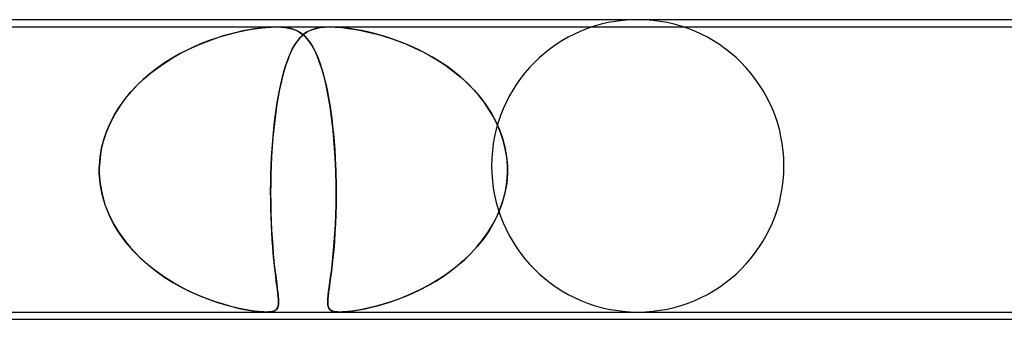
# Model space of a CAD drawing. Header units: millimetres. Extents: x -630 to 630, y -2 to 380.
# Tile 44 of 109: x -168 to -155, y 376 to 380. Entities that reach past the tile are written whole.
import ezdxf

# ---------------------------------------------------------------- set-up
doc = ezdxf.new("R2010")
doc.units = ezdxf.units.MM
doc.layers.add('HIDDEN', color=7, linetype='Continuous')
doc.layers.add('THICK', color=7, linetype='Continuous')

msp = doc.modelspace()

# ---------------------------------------------------------------- linework, layer by layer
at = {"layer": 'HIDDEN'}
for p, q in [((-187.724, 379.9), (-164.947, 379.9)), ((-165.587, 379.803), (-165.484, 379.829)), ((-165.492, 379.827), (-165.581, 379.804)), ((-165.406, 379.846), (-165.492, 379.827)), ((-165.484, 379.829), (-165.38, 379.851)), ((-165.323, 379.862), (-165.406, 379.846)), ((-165.38, 379.851), (-165.276, 379.87)), ((-165.243, 379.875), (-165.323, 379.862)), ((-165.276, 379.87), (-165.177, 379.884)), ((-165.164, 379.886), (-165.243, 379.875)), ((-165.177, 379.884), (-165.09, 379.893)), ((-165.087, 379.894), (-165.164, 379.886)), ((-165.09, 379.893), (-165.015, 379.898)), ((-165.014, 379.898), (-165.087, 379.894)), ((-165.015, 379.898), (-164.948, 379.9)), ((-164.946, 379.9), (-165.014, 379.898)), ((-164.948, 379.9), (-164.885, 379.898)), ((-164.947, 379.9), (-164.213, 379.9)), ((-164.885, 379.898), (-164.946, 379.9)), ((-164.885, 379.898), (-164.829, 379.894)), ((-164.827, 379.893), (-164.885, 379.898)), ((-164.829, 379.894), (-164.779, 379.886)), ((-164.771, 379.884), (-164.827, 379.893)), ((-164.779, 379.886), (-164.734, 379.875)), ((-164.718, 379.87), (-164.771, 379.884)), ((-164.734, 379.875), (-164.695, 379.862)), ((-164.669, 379.851), (-164.718, 379.87)), ((-164.695, 379.862), (-164.658, 379.846)), ((-164.627, 379.829), (-164.669, 379.851)), ((-164.658, 379.846), (-164.624, 379.827)), ((-164.59, 379.803), (-164.627, 379.829)), ((-164.624, 379.827), (-164.592, 379.804)), ((-164.559, 379.81), (-164.592, 379.783)), ((-164.59, 379.785), (-164.559, 379.81)), ((-164.523, 379.834), (-164.559, 379.81)), ((-164.559, 379.81), (-164.526, 379.832)), ((-164.526, 379.832), (-164.49, 379.851)), ((-164.483, 379.854), (-164.523, 379.834)), ((-164.49, 379.851), (-164.448, 379.868)), ((-164.438, 379.871), (-164.483, 379.854)), ((-164.448, 379.868), (-164.402, 379.881)), ((-164.386, 379.885), (-164.438, 379.871)), ((-164.402, 379.881), (-164.348, 379.891)), ((-164.326, 379.894), (-164.386, 379.885)), ((-164.348, 379.891), (-164.287, 379.898)), ((-164.257, 379.899), (-164.326, 379.894)), ((-164.287, 379.898), (-164.217, 379.9)), ((-164.217, 379.9), (-164.136, 379.898)), ((-164.213, 379.9), (-141.435, 379.9)), ((-164.132, 379.898), (-164.21, 379.9)), ((-164.136, 379.898), (-164.049, 379.891)), ((-164.048, 379.891), (-164.132, 379.898)), ((-164.049, 379.891), (-163.957, 379.881)), ((-163.962, 379.882), (-164.048, 379.891)), ((-163.872, 379.868), (-163.962, 379.882)), ((-163.957, 379.881), (-163.863, 379.867)), ((-163.782, 379.852), (-163.872, 379.868)), ((-163.863, 379.867), (-163.767, 379.849)), ((-163.692, 379.832), (-163.782, 379.852)), ((-163.767, 379.849), (-163.669, 379.827)), ((-163.602, 379.811), (-163.692, 379.832)), ((-163.669, 379.827), (-163.573, 379.803)), ((-163.509, 379.785), (-163.602, 379.811)), ((-165.963, 379.677), (-166.064, 379.634)), ((-166.019, 379.653), (-165.907, 379.699)), ((-165.863, 379.715), (-165.963, 379.677)), ((-165.907, 379.699), (-165.797, 379.738)), ((-165.766, 379.749), (-165.863, 379.715)), ((-165.797, 379.738), (-165.691, 379.773)), ((-165.672, 379.779), (-165.766, 379.749)), ((-165.691, 379.773), (-165.587, 379.803)), ((-165.581, 379.804), (-165.672, 379.779)), ((-164.682, 379.675), (-164.711, 379.628)), ((-164.703, 379.642), (-164.676, 379.684)), ((-164.653, 379.716), (-164.682, 379.675)), ((-164.676, 379.684), (-164.649, 379.722)), ((-164.623, 379.752), (-164.653, 379.716)), ((-164.649, 379.722), (-164.62, 379.756)), ((-164.592, 379.783), (-164.623, 379.752)), ((-164.62, 379.756), (-164.59, 379.785)), ((-164.592, 379.804), (-164.562, 379.779)), ((-164.556, 379.773), (-164.59, 379.803)), ((-164.562, 379.779), (-164.533, 379.749)), ((-164.523, 379.738), (-164.556, 379.773)), ((-164.533, 379.749), (-164.504, 379.715)), ((-164.492, 379.699), (-164.523, 379.738)), ((-164.504, 379.715), (-164.477, 379.677)), ((-164.462, 379.653), (-164.492, 379.699)), ((-164.477, 379.677), (-164.45, 379.634)), ((-163.573, 379.803), (-163.477, 379.776)), ((-163.414, 379.756), (-163.509, 379.785)), ((-163.477, 379.776), (-163.376, 379.744)), ((-163.315, 379.722), (-163.414, 379.756)), ((-163.376, 379.744), (-163.273, 379.707)), ((-163.215, 379.685), (-163.315, 379.722)), ((-163.273, 379.707), (-163.166, 379.665)), ((-163.113, 379.642), (-163.215, 379.685)), ((-166.357, 379.482), (-166.246, 379.545)), ((-166.166, 379.585), (-166.269, 379.532)), ((-166.246, 379.545), (-166.133, 379.602)), ((-166.064, 379.634), (-166.166, 379.585)), ((-166.133, 379.602), (-166.019, 379.653)), ((-164.777, 379.488), (-164.753, 379.544)), ((-164.738, 379.575), (-164.765, 379.517)), ((-164.753, 379.544), (-164.728, 379.595)), ((-164.711, 379.628), (-164.738, 379.575)), ((-164.728, 379.595), (-164.703, 379.642)), ((-164.433, 379.602), (-164.462, 379.653)), ((-164.45, 379.634), (-164.424, 379.585)), ((-164.404, 379.545), (-164.433, 379.602)), ((-164.424, 379.585), (-164.399, 379.532)), ((-164.378, 379.482), (-164.404, 379.545)), ((-163.166, 379.665), (-163.058, 379.617)), ((-163.012, 379.595), (-163.113, 379.642)), ((-163.058, 379.617), (-162.949, 379.564)), ((-162.91, 379.544), (-163.012, 379.595)), ((-162.949, 379.564), (-162.839, 379.505)), ((-162.81, 379.488), (-162.91, 379.544)), ((-166.475, 379.409), (-166.576, 379.338)), ((-166.569, 379.343), (-166.464, 379.415)), ((-166.372, 379.473), (-166.475, 379.409)), ((-166.464, 379.415), (-166.357, 379.482)), ((-166.269, 379.532), (-166.372, 379.473)), ((-164.821, 379.362), (-164.799, 379.427)), ((-164.79, 379.452), (-164.815, 379.381)), ((-164.799, 379.427), (-164.777, 379.488)), ((-164.765, 379.517), (-164.79, 379.452)), ((-164.399, 379.532), (-164.374, 379.473)), ((-164.353, 379.415), (-164.378, 379.482)), ((-164.374, 379.473), (-164.35, 379.409)), ((-164.329, 379.343), (-164.353, 379.415)), ((-164.35, 379.409), (-164.327, 379.338)), ((-162.839, 379.505), (-162.73, 379.44)), ((-162.711, 379.428), (-162.81, 379.488)), ((-162.73, 379.44), (-162.623, 379.369)), ((-162.614, 379.362), (-162.711, 379.428)), ((-166.576, 379.338), (-166.672, 379.264)), ((-166.669, 379.266), (-166.569, 379.343)), ((-164.862, 379.216), (-164.842, 379.292)), ((-164.839, 379.305), (-164.861, 379.223)), ((-164.842, 379.292), (-164.821, 379.362)), ((-164.815, 379.381), (-164.839, 379.305)), ((-164.306, 379.266), (-164.329, 379.343)), ((-164.327, 379.338), (-164.305, 379.264)), ((-162.623, 379.369), (-162.52, 379.293)), ((-162.519, 379.292), (-162.614, 379.362)), ((-162.52, 379.293), (-162.421, 379.212)), ((-162.427, 379.217), (-162.519, 379.292)), ((-166.856, 379.098), (-166.765, 379.185)), ((-166.764, 379.185), (-166.85, 379.104)), ((-166.765, 379.185), (-166.669, 379.266)), ((-166.672, 379.264), (-166.764, 379.185)), ((-164.882, 379.137), (-164.902, 379.044)), ((-164.9, 379.052), (-164.882, 379.136)), ((-164.861, 379.223), (-164.882, 379.137)), ((-164.882, 379.136), (-164.862, 379.216)), ((-164.284, 379.185), (-164.306, 379.266)), ((-164.305, 379.264), (-164.285, 379.185)), ((-164.285, 379.185), (-164.265, 379.104)), ((-164.264, 379.098), (-164.284, 379.185)), ((-162.339, 379.137), (-162.427, 379.217)), ((-162.421, 379.212), (-162.327, 379.125)), ((-162.255, 379.052), (-162.339, 379.137)), ((-167.021, 378.91), (-166.941, 379.006)), ((-166.93, 379.019), (-167.004, 378.93)), ((-166.941, 379.006), (-166.856, 379.098)), ((-166.85, 379.104), (-166.93, 379.019)), ((-164.902, 379.044), (-164.92, 378.946)), ((-164.917, 378.963), (-164.9, 379.052)), ((-164.265, 379.104), (-164.247, 379.019)), ((-164.245, 379.006), (-164.264, 379.098)), ((-164.247, 379.019), (-164.231, 378.93)), ((-164.227, 378.91), (-164.245, 379.006)), ((-162.327, 379.125), (-162.238, 379.034)), ((-162.176, 378.963), (-162.255, 379.052)), ((-162.238, 379.034), (-162.154, 378.937)), ((-167.093, 378.808), (-167.021, 378.91)), ((-167.004, 378.93), (-167.073, 378.839)), ((-164.948, 378.772), (-164.933, 378.869)), ((-164.92, 378.946), (-164.937, 378.843)), ((-164.933, 378.869), (-164.917, 378.963)), ((-164.231, 378.93), (-164.215, 378.839)), ((-164.21, 378.808), (-164.227, 378.91)), ((-162.103, 378.87), (-162.176, 378.963)), ((-162.154, 378.937), (-162.077, 378.834)), ((-162.036, 378.772), (-162.103, 378.87)), ((-167.135, 378.744), (-167.19, 378.646)), ((-167.159, 378.703), (-167.093, 378.808)), ((-167.073, 378.839), (-167.135, 378.744)), ((-164.953, 378.735), (-164.968, 378.622)), ((-164.962, 378.67), (-164.948, 378.772)), ((-164.937, 378.843), (-164.953, 378.735)), ((-164.215, 378.839), (-164.201, 378.744)), ((-164.195, 378.703), (-164.21, 378.808)), ((-164.201, 378.744), (-164.188, 378.646)), ((-162.077, 378.834), (-162.008, 378.727)), ((-161.975, 378.67), (-162.036, 378.772)), ((-167.19, 378.646), (-167.239, 378.545)), ((-167.217, 378.593), (-167.159, 378.703)), ((-164.968, 378.622), (-164.981, 378.505)), ((-164.974, 378.564), (-164.962, 378.67)), ((-164.181, 378.593), (-164.195, 378.703)), ((-164.188, 378.646), (-164.176, 378.545)), ((-162.008, 378.727), (-161.946, 378.615)), ((-161.922, 378.565), (-161.975, 378.67)), ((-161.946, 378.615), (-161.894, 378.499)), ((-167.306, 378.362), (-167.266, 378.479)), ((-167.239, 378.545), (-167.28, 378.441)), ((-167.266, 378.479), (-167.217, 378.593)), ((-164.981, 378.505), (-164.992, 378.383)), ((-164.986, 378.456), (-164.974, 378.564)), ((-164.169, 378.479), (-164.181, 378.593)), ((-164.176, 378.545), (-164.165, 378.441)), ((-164.158, 378.362), (-164.169, 378.479)), ((-161.877, 378.456), (-161.922, 378.565)), ((-161.894, 378.499), (-161.85, 378.378)), ((-167.314, 378.334), (-167.341, 378.224)), ((-167.337, 378.243), (-167.306, 378.362)), ((-167.28, 378.441), (-167.314, 378.334)), ((-165.004, 378.232), (-164.995, 378.345)), ((-164.992, 378.383), (-165.002, 378.257)), ((-164.995, 378.345), (-164.986, 378.456)), ((-164.165, 378.441), (-164.155, 378.334)), ((-164.149, 378.243), (-164.158, 378.362)), ((-164.155, 378.334), (-164.147, 378.224)), ((-161.841, 378.345), (-161.877, 378.456)), ((-161.85, 378.378), (-161.817, 378.254)), ((-161.813, 378.232), (-161.841, 378.345)), ((-167.341, 378.224), (-167.358, 378.112)), ((-167.357, 378.122), (-167.337, 378.243)), ((-165.011, 378.116), (-165.004, 378.232)), ((-165.002, 378.257), (-165.01, 378.129)), ((-164.141, 378.122), (-164.149, 378.243)), ((-164.147, 378.224), (-164.141, 378.112)), ((-161.817, 378.254), (-161.795, 378.127)), ((-161.794, 378.117), (-161.813, 378.232)), ((-167.367, 378), (-167.357, 378.122)), ((-167.358, 378.112), (-167.367, 378)), ((-165.01, 378.129), (-165.016, 378)), ((-165.016, 378), (-165.011, 378.116)), ((-164.135, 378), (-164.141, 378.122)), ((-164.141, 378.112), (-164.135, 378)), ((-161.795, 378.127), (-161.784, 378)), ((-161.784, 378), (-161.794, 378.117)), ((-167.368, 377.983), (-167.367, 378)), ((-167.367, 378), (-167.368, 377.983)), ((-167.368, 377.967), (-167.368, 377.983)), ((-167.368, 377.983), (-167.368, 377.967)), ((-167.368, 377.95), (-167.368, 377.967)), ((-167.368, 377.967), (-167.368, 377.95)), ((-167.368, 377.933), (-167.368, 377.95)), ((-167.368, 377.95), (-167.368, 377.933)), ((-167.368, 377.917), (-167.368, 377.933)), ((-167.368, 377.933), (-167.368, 377.917)), ((-165.018, 377.95), (-165.019, 377.933)), ((-165.019, 377.933), (-165.018, 377.95)), ((-165.019, 377.933), (-165.019, 377.917)), ((-165.019, 377.917), (-165.019, 377.933)), ((-165.017, 377.967), (-165.018, 377.95)), ((-165.018, 377.95), (-165.017, 377.967)), ((-165.016, 378), (-165.017, 377.983)), ((-165.017, 377.983), (-165.016, 378)), ((-165.017, 377.983), (-165.017, 377.967)), ((-165.017, 377.967), (-165.017, 377.983)), ((-164.135, 378), (-164.135, 377.983)), ((-164.135, 377.983), (-164.135, 378)), ((-164.135, 377.983), (-164.134, 377.967)), ((-164.134, 377.967), (-164.135, 377.983)), ((-164.134, 377.967), (-164.133, 377.95)), ((-164.133, 377.95), (-164.134, 377.967)), ((-164.133, 377.95), (-164.133, 377.933)), ((-164.133, 377.933), (-164.133, 377.95)), ((-164.133, 377.933), (-164.132, 377.917)), ((-164.132, 377.917), (-164.133, 377.933)), ((-161.783, 377.983), (-161.784, 378)), ((-161.784, 378), (-161.783, 377.983)), ((-161.783, 377.967), (-161.783, 377.983)), ((-161.783, 377.983), (-161.783, 377.967)), ((-161.783, 377.95), (-161.783, 377.967)), ((-161.783, 377.967), (-161.783, 377.95)), ((-161.783, 377.933), (-161.783, 377.95)), ((-161.783, 377.95), (-161.783, 377.933)), ((-161.783, 377.917), (-161.783, 377.933)), ((-161.783, 377.933), (-161.783, 377.917)), ((-167.368, 377.9), (-167.368, 377.917)), ((-167.368, 377.917), (-167.368, 377.9)), ((-167.356, 377.752), (-167.368, 377.9)), ((-167.368, 377.9), (-167.356, 377.756)), ((-165.02, 377.9), (-165.023, 377.763)), ((-165.022, 377.776), (-165.02, 377.9)), ((-165.019, 377.917), (-165.02, 377.9)), ((-165.02, 377.9), (-165.019, 377.917)), ((-164.132, 377.917), (-164.132, 377.9)), ((-164.132, 377.9), (-164.132, 377.917)), ((-164.132, 377.9), (-164.129, 377.756)), ((-164.129, 377.752), (-164.132, 377.9)), ((-161.784, 377.9), (-161.794, 377.763)), ((-161.793, 377.776), (-161.784, 377.9)), ((-161.784, 377.9), (-161.783, 377.917)), ((-161.783, 377.917), (-161.784, 377.9)), ((-167.356, 377.756), (-167.33, 377.613)), ((-167.329, 377.607), (-167.356, 377.752)), ((-165.024, 377.654), (-165.022, 377.776)), ((-165.023, 377.763), (-165.024, 377.628)), ((-165.023, 377.533), (-165.024, 377.654)), ((-164.129, 377.756), (-164.128, 377.613)), ((-164.128, 377.607), (-164.129, 377.752)), ((-161.842, 377.533), (-161.812, 377.654)), ((-161.794, 377.763), (-161.818, 377.628)), ((-161.812, 377.654), (-161.793, 377.776)), ((-167.33, 377.613), (-167.291, 377.473)), ((-167.288, 377.465), (-167.329, 377.607)), ((-165.024, 377.628), (-165.023, 377.495)), ((-165.021, 377.415), (-165.023, 377.533)), ((-164.128, 377.613), (-164.129, 377.473)), ((-164.129, 377.465), (-164.128, 377.607)), ((-161.882, 377.415), (-161.842, 377.533)), ((-161.818, 377.628), (-161.854, 377.495)), ((-167.291, 377.473), (-167.238, 377.338)), ((-167.234, 377.328), (-167.288, 377.465)), ((-165.023, 377.495), (-165.02, 377.367)), ((-165.018, 377.302), (-165.021, 377.415)), ((-164.133, 377.328), (-164.129, 377.465)), ((-164.129, 377.473), (-164.132, 377.338)), ((-161.93, 377.302), (-161.882, 377.415)), ((-161.854, 377.495), (-161.901, 377.367)), ((-167.238, 377.338), (-167.174, 377.208)), ((-167.168, 377.197), (-167.234, 377.328)), ((-165.02, 377.367), (-165.016, 377.242)), ((-165.014, 377.192), (-165.018, 377.302)), ((-164.132, 377.338), (-164.138, 377.208)), ((-164.138, 377.197), (-164.133, 377.328)), ((-161.987, 377.192), (-161.93, 377.302)), ((-161.901, 377.367), (-161.96, 377.242)), ((-167.174, 377.208), (-167.098, 377.083)), ((-167.091, 377.073), (-167.168, 377.197)), ((-165.016, 377.242), (-165.011, 377.122)), ((-165.009, 377.087), (-165.014, 377.192)), ((-165.011, 377.122), (-165.004, 377.008)), ((-164.145, 377.073), (-164.138, 377.197)), ((-164.138, 377.208), (-164.144, 377.083)), ((-162.03, 377.122), (-162.108, 377.008)), ((-162.052, 377.087), (-161.987, 377.192)), ((-161.96, 377.242), (-162.03, 377.122)), ((-167.098, 377.083), (-167.012, 376.964)), ((-167.005, 376.955), (-167.091, 377.073)), ((-165.003, 376.987), (-165.009, 377.087)), ((-165.004, 377.008), (-164.996, 376.899)), ((-164.995, 376.891), (-165.003, 376.987)), ((-164.153, 376.955), (-164.145, 377.073)), ((-164.144, 377.083), (-164.152, 376.964)), ((-162.201, 376.891), (-162.123, 376.987)), ((-162.108, 377.008), (-162.194, 376.899)), ((-162.123, 376.987), (-162.052, 377.087)), ((-167.012, 376.964), (-166.917, 376.852)), ((-166.911, 376.845), (-167.005, 376.955)), ((-166.917, 376.852), (-166.815, 376.746)), ((-166.809, 376.741), (-166.911, 376.845)), ((-164.996, 376.899), (-164.988, 376.797)), ((-164.988, 376.801), (-164.995, 376.891)), ((-164.172, 376.741), (-164.162, 376.845)), ((-164.161, 376.852), (-164.171, 376.746)), ((-164.162, 376.845), (-164.153, 376.955)), ((-164.152, 376.964), (-164.161, 376.852)), ((-162.194, 376.899), (-162.288, 376.797)), ((-162.284, 376.801), (-162.201, 376.891)), ((-166.815, 376.746), (-166.706, 376.648)), ((-166.702, 376.645), (-166.809, 376.741)), ((-164.98, 376.715), (-164.988, 376.801)), ((-164.988, 376.797), (-164.978, 376.701)), ((-164.971, 376.635), (-164.98, 376.715)), ((-164.171, 376.746), (-164.182, 376.648)), ((-164.182, 376.645), (-164.172, 376.741)), ((-162.465, 376.635), (-162.372, 376.715)), ((-162.288, 376.797), (-162.388, 376.701)), ((-162.372, 376.715), (-162.284, 376.801)), ((-166.706, 376.648), (-166.59, 376.557)), ((-166.59, 376.557), (-166.702, 376.645)), ((-164.978, 376.701), (-164.969, 376.611)), ((-164.963, 376.559), (-164.971, 376.635)), ((-164.969, 376.611), (-164.959, 376.529)), ((-164.182, 376.648), (-164.193, 376.557)), ((-164.193, 376.557), (-164.182, 376.645)), ((-162.494, 376.611), (-162.603, 376.529)), ((-162.562, 376.559), (-162.465, 376.635)), ((-162.388, 376.701), (-162.494, 376.611)), ((-166.475, 376.476), (-166.59, 376.557)), ((-166.59, 376.557), (-166.472, 376.474)), ((-166.358, 376.403), (-166.475, 376.476)), ((-166.472, 376.474), (-166.351, 376.399)), ((-164.954, 376.488), (-164.963, 376.559)), ((-164.959, 376.529), (-164.95, 376.453)), ((-164.946, 376.423), (-164.954, 376.488)), ((-164.95, 376.453), (-164.941, 376.385)), ((-164.203, 376.474), (-164.214, 376.399)), ((-164.213, 376.403), (-164.203, 376.476)), ((-164.193, 376.557), (-164.203, 376.474)), ((-164.203, 376.476), (-164.193, 376.557)), ((-162.715, 376.453), (-162.829, 376.385)), ((-162.764, 376.423), (-162.662, 376.488)), ((-162.603, 376.529), (-162.715, 376.453)), ((-162.662, 376.488), (-162.562, 376.559)), ((-166.24, 376.337), (-166.358, 376.403)), ((-166.351, 376.399), (-166.23, 376.331)), ((-166.123, 376.278), (-166.24, 376.337)), ((-166.23, 376.331), (-166.109, 376.272)), ((-164.938, 376.362), (-164.946, 376.423)), ((-164.941, 376.385), (-164.933, 376.322)), ((-164.931, 376.307), (-164.938, 376.362)), ((-164.933, 376.322), (-164.926, 376.267)), ((-164.925, 376.257), (-164.931, 376.307)), ((-164.223, 376.331), (-164.231, 376.272)), ((-164.23, 376.278), (-164.222, 376.337)), ((-164.214, 376.399), (-164.223, 376.331)), ((-164.222, 376.337), (-164.213, 376.403)), ((-163.079, 376.257), (-162.975, 376.307)), ((-162.944, 376.322), (-163.058, 376.267)), ((-162.975, 376.307), (-162.869, 376.362)), ((-162.829, 376.385), (-162.944, 376.322)), ((-162.869, 376.362), (-162.764, 376.423)), ((-166.006, 376.225), (-166.123, 376.278)), ((-166.109, 376.272), (-165.991, 376.219)), ((-165.891, 376.18), (-166.006, 376.225)), ((-165.991, 376.219), (-165.875, 376.174)), ((-165.779, 376.14), (-165.891, 376.18)), ((-165.875, 376.174), (-165.764, 376.135)), ((-164.926, 376.267), (-164.92, 376.217)), ((-164.92, 376.213), (-164.925, 376.257)), ((-164.92, 376.217), (-164.917, 376.173)), ((-164.917, 376.174), (-164.92, 376.213)), ((-164.915, 376.14), (-164.917, 376.174)), ((-164.917, 376.173), (-164.915, 376.135)), ((-164.243, 376.14), (-164.241, 376.18)), ((-164.241, 376.174), (-164.243, 376.135)), ((-164.241, 376.18), (-164.236, 376.225)), ((-164.237, 376.219), (-164.241, 376.174)), ((-164.231, 376.272), (-164.237, 376.219)), ((-164.236, 376.225), (-164.23, 376.278)), ((-163.284, 376.173), (-163.392, 376.135)), ((-163.379, 376.14), (-163.282, 376.174)), ((-163.172, 376.217), (-163.284, 376.173)), ((-163.282, 376.174), (-163.182, 376.213)), ((-163.182, 376.213), (-163.079, 376.257)), ((-163.058, 376.267), (-163.172, 376.217)), ((-165.671, 376.106), (-165.779, 376.14)), ((-165.764, 376.135), (-165.657, 376.102)), ((-165.568, 376.077), (-165.671, 376.106)), ((-165.657, 376.102), (-165.553, 376.073)), ((-165.471, 376.054), (-165.568, 376.077)), ((-165.553, 376.073), (-165.453, 376.05)), ((-165.382, 376.035), (-165.471, 376.054)), ((-165.453, 376.05), (-165.359, 376.031)), ((-165.307, 376.021), (-165.382, 376.035)), ((-164.945, 376.035), (-164.963, 376.022)), ((-164.952, 376.028), (-164.937, 376.045)), ((-164.931, 376.053), (-164.945, 376.035)), ((-164.937, 376.045), (-164.926, 376.064)), ((-164.922, 376.075), (-164.931, 376.053)), ((-164.926, 376.064), (-164.92, 376.085)), ((-164.917, 376.103), (-164.922, 376.075)), ((-164.92, 376.085), (-164.916, 376.11)), ((-164.915, 376.135), (-164.917, 376.103)), ((-164.916, 376.11), (-164.915, 376.14)), ((-164.241, 376.106), (-164.243, 376.14)), ((-164.243, 376.135), (-164.241, 376.102)), ((-164.237, 376.077), (-164.241, 376.106)), ((-164.241, 376.102), (-164.236, 376.073)), ((-164.228, 376.054), (-164.237, 376.077)), ((-164.236, 376.073), (-164.225, 376.05)), ((-164.214, 376.035), (-164.228, 376.054)), ((-164.225, 376.05), (-164.209, 376.031)), ((-164.196, 376.021), (-164.214, 376.035)), ((-163.778, 376.035), (-163.851, 376.022)), ((-163.811, 376.028), (-163.729, 376.045)), ((-163.692, 376.053), (-163.778, 376.035)), ((-163.729, 376.045), (-163.645, 376.064)), ((-163.597, 376.075), (-163.692, 376.053)), ((-163.645, 376.064), (-163.56, 376.085)), ((-163.497, 376.103), (-163.597, 376.075)), ((-163.56, 376.085), (-163.472, 376.11)), ((-163.392, 376.135), (-163.497, 376.103)), ((-163.472, 376.11), (-163.379, 376.14)), ((-165.359, 376.031), (-165.273, 376.016)), ((-165.245, 376.012), (-165.307, 376.021)), ((-165.273, 376.016), (-165.199, 376.007)), ((-165.195, 376.006), (-165.245, 376.012)), ((-165.199, 376.007), (-165.137, 376.002)), ((-165.154, 376.003), (-165.195, 376.006)), ((-165.117, 376.001), (-165.154, 376.003)), ((-165.137, 376.002), (-165.085, 376)), ((-165.085, 376), (-165.117, 376.001)), ((-165.085, 376), (-165.041, 376.002)), ((-165.055, 376.001), (-165.085, 376)), ((-165.029, 376.003), (-165.055, 376.001)), ((-165.041, 376.002), (-165.004, 376.007)), ((-165.005, 376.007), (-165.029, 376.003)), ((-164.983, 376.013), (-165.005, 376.007)), ((-165.004, 376.007), (-164.975, 376.016)), ((-164.963, 376.022), (-164.983, 376.013)), ((-164.975, 376.016), (-164.952, 376.028)), ((-164.209, 376.031), (-164.186, 376.016)), ((-164.175, 376.012), (-164.196, 376.021)), ((-164.186, 376.016), (-164.155, 376.007)), ((-164.153, 376.006), (-164.175, 376.012)), ((-164.155, 376.007), (-164.118, 376.002)), ((-164.13, 376.003), (-164.153, 376.006)), ((-164.104, 376.001), (-164.13, 376.003)), ((-164.118, 376.002), (-164.074, 376)), ((-164.074, 376), (-164.104, 376.001)), ((-164.074, 376), (-164.022, 376.002)), ((-164.041, 376.001), (-164.074, 376)), ((-164.004, 376.003), (-164.041, 376.001)), ((-164.022, 376.002), (-163.961, 376.007)), ((-163.962, 376.007), (-164.004, 376.003)), ((-163.912, 376.013), (-163.962, 376.007)), ((-163.961, 376.007), (-163.89, 376.016)), ((-163.851, 376.022), (-163.912, 376.013)), ((-163.89, 376.016), (-163.811, 376.028))]:
    msp.add_line(p, q, dxfattribs=at)
for start, end in [(90, 180), (0, 90), (180, 270), (270, 0)]:
    msp.add_arc((-160, 378), 2, start, end, dxfattribs=at)
at = {"layer": 'THICK'}
for p, q in [((0, 380), (-398, 380)), ((-232.318, 376), (-2, 376)), ((-231.862, 375.9), (-47.023, 375.9))]:
    msp.add_line(p, q, dxfattribs=at)

doc.saveas('drawing.dxf')
